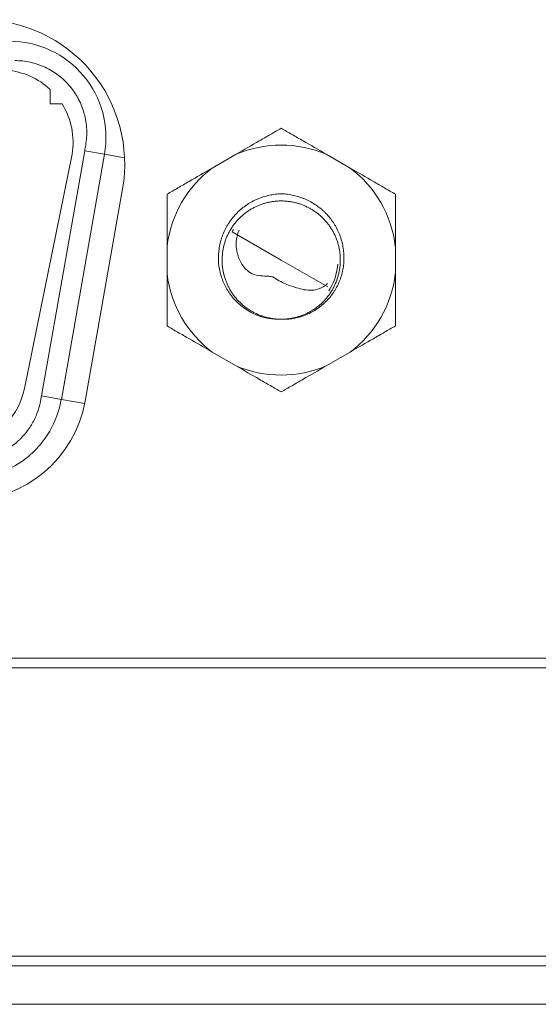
# Model space of a CAD drawing. Header units: millimetres. Extents: x 10000 to 10429, y -3552 to -3104.
# Tile 34 of 44: x 10231 to 10242, y -3487 to -3466. Entities that reach past the tile are written whole.
import ezdxf

# ---------------------------------------------------------------- set-up
doc = ezdxf.new("R2010")
doc.units = ezdxf.units.MM
doc.layers.add('1', color=7, linetype='Continuous', true_color=0xffffff)

msp = doc.modelspace()

# ---------------------------------------------------------------- linework, layer by layer
at = {"layer": '1', "color": 7, "linetype": 'Continuous', "lineweight": 18}
for p, q in [((10231.551, -3467.698), (10231.551, -3467.995)), ((10231.551, -3467.995), (10231.796, -3467.995)), ((10232.006, -3469.043), (10231.015, -3473.914)), ((10231.369, -3474.07), (10232.268, -3468.97)), ((10232.681, -3469.042), (10231.782, -3474.142)), ((10232.681, -3469.042), (10232.268, -3468.97)), ((10232.681, -3469.042), (10233.097, -3469.116)), ((10234.919, -3469.332), (10235.418, -3469.044)), ((10237.294, -3469.044), (10237.793, -3469.332)), ((10233.054, -3469.766), (10232.276, -3474.179)), ((10235.334, -3470.655), (10236.356, -3471.245)), ((10233.981, -3471.533), (10233.981, -3470.957)), ((10238.731, -3470.957), (10238.731, -3471.533)), ((10236.356, -3471.245), (10237.324, -3471.804)), ((10235.418, -3473.446), (10234.919, -3473.158)), ((10237.793, -3473.158), (10237.294, -3473.446)), ((10231.782, -3474.142), (10231.369, -3474.07)), ((10231.782, -3474.142), (10232.274, -3474.229)), ((10266.943, -3479.525), (10169.807, -3479.525)), ((10266.943, -3479.725), (10169.807, -3479.725)), ((10113.075, -3485.725), (10320.675, -3485.725)), ((10113.075, -3485.925), (10320.675, -3485.925)), ((10309.425, -3486.725), (10120.025, -3486.725))]:
    msp.add_line(p, q, dxfattribs=at)
for centre, radius, start, end in [((10230.1, -3469.245), 3, 350, 90), ((10230.711, -3468.695), 2, 350, 90), ((10230.521, -3468.795), 1.505, 46.8127, 85.3283), ((10230.521, -3468.795), 1.505, 350.5082, 32.111), ((10236.356, -3471.245), 2.392, 66.9172, 113.0828), ((10236.356, -3471.245), 2.392, 126.9172, 173.0828), ((10236.356, -3471.245), 2.392, 6.9172, 53.0828), ((10236.356, -3471.245), 1.18, 147.2954, 149.9958), ((10236.356, -3471.245), 2.392, 186.9172, 233.0828), ((10236.356, -3471.245), 2.392, 306.9172, 353.0828), ((10236.356, -3471.245), 2.392, 246.9172, 293.0828), ((10229.545, -3473.615), 1.5, 270, 348.5), ((10229.812, -3473.795), 2, 270, 350), ((10229.814, -3473.745), 2.5, 270, 350)]:
    msp.add_arc(centre, radius, start, end, dxfattribs=at)
for points, knots in [([(10232.288, -3468.855), (10232.298, -3468.801), (10232.311, -3468.693), (10232.313, -3468.53), (10232.302, -3468.421), (10232.29, -3468.34), (10232.285, -3468.313), (10232.273, -3468.259), (10232.267, -3468.233), (10232.246, -3468.154), (10232.212, -3468.051), (10232.167, -3467.952), (10232.129, -3467.878), (10232.116, -3467.854), (10232.088, -3467.807), (10232.073, -3467.784), (10232.028, -3467.716), (10231.963, -3467.629), (10231.889, -3467.55), (10231.829, -3467.493), (10231.809, -3467.474), (10231.767, -3467.439), (10231.746, -3467.422), (10231.681, -3467.372), (10231.591, -3467.31), (10231.496, -3467.259), (10231.421, -3467.224), (10231.396, -3467.213), (10231.345, -3467.193), (10231.319, -3467.183), (10231.242, -3467.157), (10231.137, -3467.128), (10231.03, -3467.11), (10230.921, -3467.098), (10230.866, -3467.095), (10230.811, -3467.095)], [0, 0, 0, 0, 0.0625, 0.125, 0.1875, 0.1875, 0.21875, 0.21875, 0.25, 0.25, 0.3125, 0.375, 0.375, 0.40625, 0.40625, 0.4375, 0.4375, 0.5, 0.5625, 0.5625, 0.59375, 0.59375, 0.625, 0.625, 0.6875, 0.75, 0.75, 0.78125, 0.78125, 0.8125, 0.8125, 0.875, 0.9375, 0.9375, 1, 1, 1, 1]), ([(10236.356, -3468.503), (10236.282, -3468.545), (10236.132, -3468.632), (10235.978, -3468.721), (10235.744, -3468.856), (10235.584, -3468.948), (10235.418, -3469.044)], [0, 0, 0, 0, 0.25, 0.5, 0.5, 1, 1, 1, 1]), ([(10237.294, -3469.044), (10237.129, -3468.949), (10236.969, -3468.856), (10236.735, -3468.721), (10236.658, -3468.677), (10236.506, -3468.589), (10236.43, -3468.545), (10236.356, -3468.503)], [0, 0, 0, 0, 0.5, 0.5, 0.75, 0.75, 1, 1, 1, 1]), ([(10234.919, -3469.332), (10234.754, -3469.428), (10234.594, -3469.52), (10234.36, -3469.655), (10234.283, -3469.7), (10234.131, -3469.787), (10234.055, -3469.831), (10233.981, -3469.874)], [0, 0, 0, 0, 0.5, 0.5, 0.75, 0.75, 1, 1, 1, 1]), ([(10238.731, -3469.874), (10238.657, -3469.831), (10238.507, -3469.744), (10238.353, -3469.655), (10238.119, -3469.521), (10237.959, -3469.428), (10237.793, -3469.332)], [0, 0, 0, 0, 0.25, 0.5, 0.5, 1, 1, 1, 1]), ([(10233.981, -3469.874), (10233.981, -3469.96), (10233.981, -3470.133), (10233.981, -3470.31), (10233.981, -3470.58), (10233.981, -3470.765), (10233.981, -3470.957)], [0, 0, 0, 0, 0.25, 0.5, 0.5, 1, 1, 1, 1]), ([(10236.351, -3472.475), (10236.308, -3472.476), (10236.265, -3472.476), (10236.18, -3472.47), (10236.095, -3472.46), (10236.012, -3472.441), (10235.95, -3472.423), (10235.929, -3472.417), (10235.888, -3472.403), (10235.868, -3472.396), (10235.769, -3472.356), (10235.694, -3472.316), (10235.587, -3472.245), (10235.552, -3472.219), (10235.486, -3472.165), (10235.454, -3472.136), (10235.394, -3472.076), (10235.366, -3472.044), (10235.325, -3471.994), (10235.312, -3471.977), (10235.287, -3471.943), (10235.274, -3471.925), (10235.239, -3471.871), (10235.217, -3471.835), (10235.177, -3471.759), (10235.142, -3471.682), (10235.114, -3471.601), (10235.096, -3471.539), (10235.09, -3471.518), (10235.08, -3471.477), (10235.076, -3471.456), (10235.056, -3471.351), (10235.049, -3471.266), (10235.051, -3471.138), (10235.054, -3471.095), (10235.063, -3471.009), (10235.077, -3470.925), (10235.099, -3470.843), (10235.118, -3470.782), (10235.125, -3470.762), (10235.14, -3470.722), (10235.148, -3470.702), (10235.19, -3470.603), (10235.231, -3470.528), (10235.302, -3470.422), (10235.328, -3470.388), (10235.368, -3470.338), (10235.383, -3470.322), (10235.411, -3470.29), (10235.426, -3470.275), (10235.502, -3470.199), (10235.567, -3470.145), (10235.656, -3470.086), (10235.674, -3470.074), (10235.71, -3470.052), (10235.729, -3470.041), (10235.786, -3470.01), (10235.901, -3469.955), (10236.023, -3469.916), (10236.148, -3469.888), (10236.191, -3469.881), (10236.276, -3469.87), (10236.319, -3469.866), (10236.362, -3469.865)], [0, 0, 0, 0, 0.03125, 0.03125, 0.0625, 0.09375, 0.09375, 0.109375, 0.109375, 0.125, 0.125, 0.1875, 0.1875, 0.21875, 0.21875, 0.25, 0.25, 0.28125, 0.28125, 0.296875, 0.296875, 0.3125, 0.3125, 0.34375, 0.34375, 0.375, 0.40625, 0.40625, 0.421875, 0.421875, 0.4375, 0.4375, 0.5, 0.5, 0.53125, 0.53125, 0.5625, 0.59375, 0.59375, 0.609375, 0.609375, 0.625, 0.625, 0.6875, 0.6875, 0.71875, 0.71875, 0.734375, 0.734375, 0.75, 0.75, 0.8125, 0.8125, 0.828125, 0.828125, 0.84375, 0.84375, 0.875, 0.9375, 0.9375, 0.96875, 0.96875, 1, 1, 1, 1]), ([(10236.362, -3469.865), (10236.405, -3469.867), (10236.448, -3469.871), (10236.533, -3469.882), (10236.616, -3469.897), (10236.698, -3469.92), (10236.759, -3469.94), (10236.78, -3469.948), (10236.82, -3469.963), (10236.84, -3469.971), (10236.938, -3470.014), (10237.013, -3470.056), (10237.118, -3470.128), (10237.152, -3470.154), (10237.202, -3470.195), (10237.218, -3470.209), (10237.25, -3470.238), (10237.327, -3470.313), (10237.394, -3470.395), (10237.453, -3470.484), (10237.464, -3470.502), (10237.486, -3470.539), (10237.497, -3470.558), (10237.527, -3470.615), (10237.545, -3470.654), (10237.578, -3470.733), (10237.606, -3470.813), (10237.627, -3470.895), (10237.64, -3470.959), (10237.644, -3470.98), (10237.65, -3471.022), (10237.658, -3471.086), (10237.664, -3471.192), (10237.66, -3471.277), (10237.654, -3471.341), (10237.652, -3471.362), (10237.646, -3471.405), (10237.642, -3471.426), (10237.622, -3471.532), (10237.597, -3471.613), (10237.548, -3471.731), (10237.53, -3471.77), (10237.5, -3471.827), (10237.489, -3471.845), (10237.467, -3471.882), (10237.455, -3471.9), (10237.396, -3471.989), (10237.341, -3472.054), (10237.265, -3472.129), (10237.249, -3472.144), (10237.217, -3472.172), (10237.201, -3472.186), (10237.151, -3472.227), (10237.116, -3472.252), (10237.009, -3472.321), (10236.934, -3472.36), (10236.813, -3472.407), (10236.773, -3472.421), (10236.69, -3472.443), (10236.649, -3472.453), (10236.565, -3472.466), (10236.523, -3472.471), (10236.459, -3472.475), (10236.437, -3472.476), (10236.394, -3472.476), (10236.372, -3472.476), (10236.351, -3472.475)], [0, 0, 0, 0, 0.03125, 0.03125, 0.0625, 0.09375, 0.09375, 0.109375, 0.109375, 0.125, 0.125, 0.1875, 0.1875, 0.21875, 0.21875, 0.234375, 0.234375, 0.25, 0.3125, 0.3125, 0.328125, 0.328125, 0.34375, 0.34375, 0.375, 0.375, 0.40625, 0.4375, 0.4375, 0.453125, 0.453125, 0.46875, 0.5, 0.53125, 0.53125, 0.546875, 0.546875, 0.5625, 0.5625, 0.625, 0.625, 0.65625, 0.65625, 0.671875, 0.671875, 0.6875, 0.6875, 0.75, 0.75, 0.765625, 0.765625, 0.78125, 0.78125, 0.8125, 0.8125, 0.875, 0.875, 0.90625, 0.90625, 0.9375, 0.9375, 0.96875, 0.96875, 0.984375, 0.984375, 1, 1, 1, 1]), ([(10238.731, -3470.957), (10238.731, -3470.766), (10238.731, -3470.581), (10238.731, -3470.311), (10238.731, -3470.222), (10238.731, -3470.046), (10238.731, -3469.959), (10238.731, -3469.874)], [0, 0, 0, 0, 0.5, 0.5, 0.75, 0.75, 1, 1, 1, 1]), ([(10236.351, -3472.475), (10236.325, -3472.475), (10236.274, -3472.473), (10236.197, -3472.465), (10236.121, -3472.453), (10236.046, -3472.436), (10235.973, -3472.414), (10235.901, -3472.389), (10235.832, -3472.359), (10235.766, -3472.325), (10235.703, -3472.288), (10235.643, -3472.248), (10235.585, -3472.204), (10235.528, -3472.156), (10235.474, -3472.104), (10235.423, -3472.048), (10235.375, -3471.988), (10235.331, -3471.926), (10235.29, -3471.86), (10235.254, -3471.792), (10235.221, -3471.722), (10235.194, -3471.649), (10235.171, -3471.576), (10235.153, -3471.502), (10235.139, -3471.427), (10235.13, -3471.353), (10235.126, -3471.278), (10235.126, -3471.205), (10235.131, -3471.133), (10235.139, -3471.061), (10235.153, -3470.988), (10235.17, -3470.915), (10235.193, -3470.843), (10235.22, -3470.771), (10235.252, -3470.701), (10235.288, -3470.633), (10235.329, -3470.567), (10235.373, -3470.504), (10235.422, -3470.444), (10235.474, -3470.387), (10235.529, -3470.334), (10235.586, -3470.285), (10235.646, -3470.239), (10235.708, -3470.198), (10235.772, -3470.162), (10235.837, -3470.129), (10235.904, -3470.1), (10235.973, -3470.075), (10236.045, -3470.054), (10236.119, -3470.037), (10236.194, -3470.025), (10236.27, -3470.017), (10236.347, -3470.014), (10236.425, -3470.016), (10236.502, -3470.023), (10236.578, -3470.034), (10236.653, -3470.051), (10236.727, -3470.071), (10236.799, -3470.096), (10236.868, -3470.126), (10236.935, -3470.159), (10236.998, -3470.195), (10237.059, -3470.235), (10237.118, -3470.278), (10237.174, -3470.325), (10237.229, -3470.377), (10237.28, -3470.432), (10237.329, -3470.491), (10237.374, -3470.553), (10237.415, -3470.618), (10237.453, -3470.686), (10237.486, -3470.756), (10237.514, -3470.828), (10237.538, -3470.901), (10237.557, -3470.975), (10237.571, -3471.05), (10237.581, -3471.124), (10237.586, -3471.198), (10237.587, -3471.272), (10237.583, -3471.344), (10237.575, -3471.417), (10237.562, -3471.489), (10237.545, -3471.562), (10237.524, -3471.635), (10237.497, -3471.706), (10237.466, -3471.776), (10237.431, -3471.845), (10237.391, -3471.911), (10237.347, -3471.975), (10237.299, -3472.035), (10237.248, -3472.093), (10237.194, -3472.147), (10237.136, -3472.197), (10237.077, -3472.243), (10237.015, -3472.285), (10236.952, -3472.322), (10236.887, -3472.355), (10236.821, -3472.385), (10236.752, -3472.41), (10236.68, -3472.432), (10236.607, -3472.45), (10236.532, -3472.463), (10236.456, -3472.472), (10236.382, -3472.475), (10236.334, -3472.475), (10236.312, -3472.474)], [0, 0, 0, 0, 0.009722, 0.019444, 0.029166, 0.038888, 0.04861, 0.058332, 0.068054, 0.077776, 0.087498, 0.09722, 0.106942, 0.116664, 0.126386, 0.136108, 0.14583, 0.155552, 0.165274, 0.174997, 0.184719, 0.194441, 0.204163, 0.213885, 0.223607, 0.233329, 0.243051, 0.252773, 0.262495, 0.272217, 0.281939, 0.291661, 0.301383, 0.311105, 0.320827, 0.330549, 0.340271, 0.349993, 0.359715, 0.369437, 0.379159, 0.388881, 0.398603, 0.408325, 0.418047, 0.427769, 0.437491, 0.447213, 0.456935, 0.466657, 0.476379, 0.486101, 0.495823, 0.505546, 0.515268, 0.52499, 0.534712, 0.544434, 0.554156, 0.563878, 0.5736, 0.583322, 0.593044, 0.602766, 0.612488, 0.62221, 0.631932, 0.641654, 0.651376, 0.661098, 0.67082, 0.680542, 0.690264, 0.699986, 0.709708, 0.71943, 0.729152, 0.738874, 0.748596, 0.758318, 0.76804, 0.777762, 0.787484, 0.797206, 0.806928, 0.81665, 0.826372, 0.836095, 0.845817, 0.855539, 0.865261, 0.874983, 0.884705, 0.894427, 0.904149, 0.913871, 0.923593, 0.933315, 0.943037, 0.952759, 0.962481, 0.972203, 0.981925, 0.991647, 1, 1, 1, 1]), ([(10237.316, -3471.734), (10237.301, -3471.75), (10237.241, -3471.805), (10237.117, -3471.859), (10236.898, -3471.886), (10236.652, -3471.816), (10236.413, -3471.735), (10236.27, -3471.65), (10236.183, -3471.589), (10236.009, -3471.571), (10235.802, -3471.58), (10235.622, -3471.446), (10235.513, -3471.302), (10235.433, -3471.107), (10235.404, -3470.86), (10235.445, -3470.705), (10235.481, -3470.626)], [0, 0, 0, 0, 0.02497, 0.090609, 0.146435, 0.269118, 0.36988, 0.427491, 0.455003, 0.486347, 0.618791, 0.675846, 0.728566, 0.81973, 0.907777, 1, 1, 1, 1]), ([(10233.981, -3471.533), (10233.981, -3471.724), (10233.981, -3471.909), (10233.981, -3472.179), (10233.981, -3472.268), (10233.981, -3472.443), (10233.981, -3472.53), (10233.981, -3472.616)], [0, 0, 0, 0, 0.5, 0.5, 0.75, 0.75, 1, 1, 1, 1]), ([(10238.731, -3472.616), (10238.731, -3472.53), (10238.731, -3472.357), (10238.731, -3472.18), (10238.731, -3471.91), (10238.731, -3471.725), (10238.731, -3471.533)], [0, 0, 0, 0, 0.25, 0.5, 0.5, 1, 1, 1, 1]), ([(10237.349, -3471.883), (10237.35, -3471.881), (10237.352, -3471.879), (10237.354, -3471.875), (10237.358, -3471.869), (10237.361, -3471.863), (10237.369, -3471.851), (10237.374, -3471.843), (10237.378, -3471.835)], [0, 0, 0, 0, 0.125, 0.125, 0.25, 0.5, 0.5, 1, 1, 1, 1]), ([(10233.981, -3472.616), (10234.055, -3472.659), (10234.206, -3472.746), (10234.359, -3472.834), (10234.593, -3472.969), (10234.753, -3473.062), (10234.919, -3473.158)], [0, 0, 0, 0, 0.25, 0.5, 0.5, 1, 1, 1, 1]), ([(10237.793, -3473.158), (10237.959, -3473.062), (10238.119, -3472.97), (10238.352, -3472.835), (10238.429, -3472.79), (10238.582, -3472.702), (10238.657, -3472.659), (10238.731, -3472.616)], [0, 0, 0, 0, 0.5, 0.5, 0.75, 0.75, 1, 1, 1, 1]), ([(10235.418, -3473.446), (10235.584, -3473.541), (10235.744, -3473.634), (10235.977, -3473.769), (10236.054, -3473.813), (10236.207, -3473.901), (10236.282, -3473.945), (10236.356, -3473.987)], [0, 0, 0, 0, 0.5, 0.5, 0.75, 0.75, 1, 1, 1, 1]), ([(10236.356, -3473.987), (10236.43, -3473.944), (10236.581, -3473.858), (10236.734, -3473.769), (10236.968, -3473.634), (10237.128, -3473.542), (10237.294, -3473.446)], [0, 0, 0, 0, 0.25, 0.5, 0.5, 1, 1, 1, 1]), ([(10231.354, -3474.155), (10231.339, -3474.242), (10231.316, -3474.326), (10231.271, -3474.449), (10231.255, -3474.489), (10231.227, -3474.548), (10231.217, -3474.568), (10231.197, -3474.607), (10231.187, -3474.626), (10231.132, -3474.721), (10231.082, -3474.792), (10230.998, -3474.892), (10230.969, -3474.924), (10230.922, -3474.971), (10230.907, -3474.986), (10230.874, -3475.015), (10230.858, -3475.03), (10230.774, -3475.1), (10230.702, -3475.15), (10230.59, -3475.215), (10230.551, -3475.236), (10230.492, -3475.263), (10230.472, -3475.272), (10230.431, -3475.289), (10230.41, -3475.297), (10230.307, -3475.334), (10230.224, -3475.357), (10230.095, -3475.38), (10230.052, -3475.385), (10229.965, -3475.393), (10229.921, -3475.395), (10229.877, -3475.395)], [0, 0, 0, 0, 0.125, 0.125, 0.1875, 0.1875, 0.21875, 0.21875, 0.25, 0.25, 0.375, 0.375, 0.4375, 0.4375, 0.46875, 0.46875, 0.5, 0.5, 0.625, 0.625, 0.6875, 0.6875, 0.71875, 0.71875, 0.75, 0.75, 0.875, 0.875, 0.9375, 0.9375, 1, 1, 1, 1])]:
    msp.add_open_spline(points, degree=3, knots=knots, dxfattribs=at)
for points, degree in [([(10232.268, -3468.97), (10232.275, -3468.931), (10232.282, -3468.893), (10232.288, -3468.855)], 3), ([(10237.378, -3471.835), (10237.467, -3471.68), (10237.521, -3471.505), (10237.533, -3471.327)], 3), ([(10237.321, -3471.729), (10237.316, -3471.734)], 1), ([(10231.369, -3474.07), (10231.364, -3474.098), (10231.359, -3474.127), (10231.354, -3474.155)], 3)]:
    msp.add_open_spline(points, degree=degree, dxfattribs=at)

doc.saveas('drawing.dxf')
